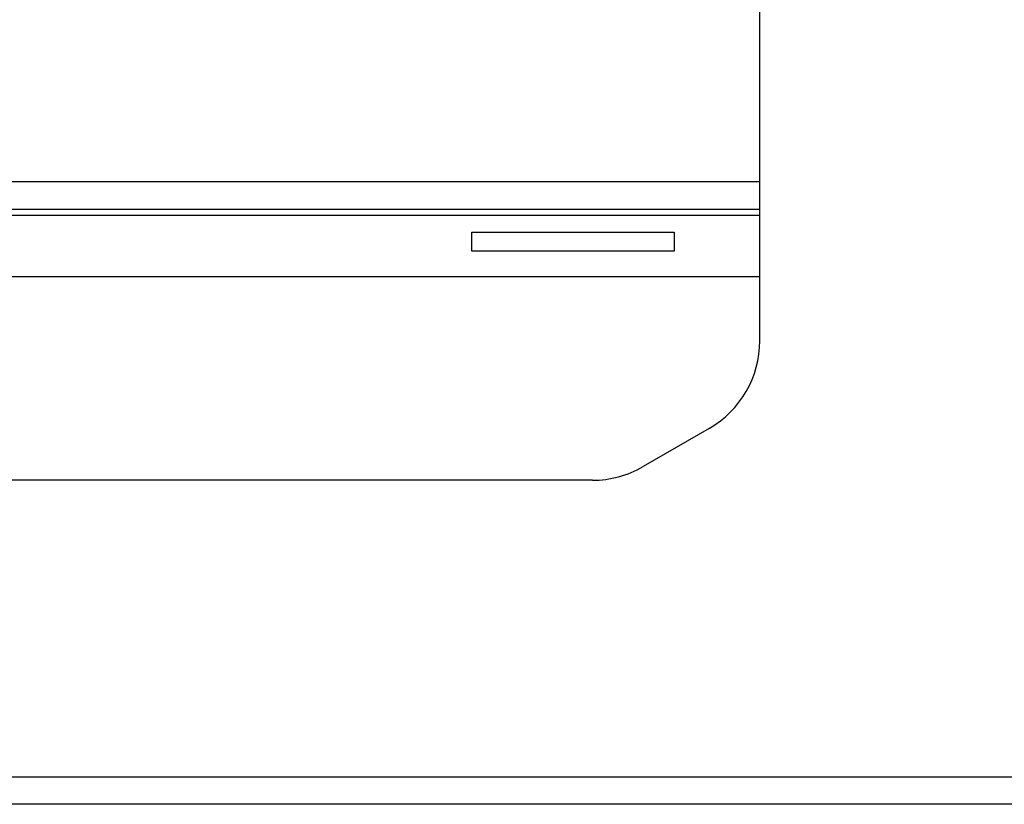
# Model space of a CAD drawing. Header units: millimetres. Extents: x 3619 to 4737, y 1503 to 2366.
# Tile 60 of 256: x 3990 to 4031, y 1801 to 1834. Entities that reach past the tile are written whole.
import ezdxf

# ---------------------------------------------------------------- set-up
doc = ezdxf.new("R2010")
doc.units = ezdxf.units.MM
doc.header["$PDSIZE"] = -1
doc.styles.add('SLDTEXTSTYLE0', font='arial.ttf', dxfattribs={"width": 0.948})
doc.dimstyles.new('SLDDIMSTYLE1', dxfattribs={"dimtxt": 5.650301, "dimasz": 4.572, "dimexe": 0, "dimexo": 0.0625, "dimgap": 1.412575, "dimtad": 0, "dimtih": 1, "dimtoh": 1, "dimdec": 1, "dimlfac": 3, "dimrnd": 1e-09, "dimzin": 12, "dimdsep": 46, "dimtxsty": 'SLDTEXTSTYLE0', "dimsah": 1, "dimcen": 0.09, "dimadec": 0, "dimazin": 3, "dimtfac": 1, "dimtofl": 0, "dimtmove": 0, "dimatfit": 3, "dimfxl": 1, "dimfrac": 2, "dimtolj": 1, "dimtzin": 12, "dimarcsym": 0})

# ---------------------------------------------------------------- blocks, each defined once
blk = doc.blocks.new('*D35')
at = {"color": 0, "linetype": 'Continuous', "lineweight": -2}
for p, q in [((3957.528, 1803.611), (3957.528, 1760.113)), ((4116.278, 1803.611), (4116.278, 1760.113)), ((3962.1, 1760.113), (4024.009, 1760.113)), ((4111.706, 1760.113), (4049.797, 1760.113))]:
    blk.add_line(p, q, dxfattribs=at)
at = {"color": 0}
for points in [[(3962.1, 1760.875), (3962.1, 1759.351), (3957.528, 1760.113)], [(4111.706, 1759.351), (4111.706, 1760.875), (4116.278, 1760.113)]]:
    blk.add_solid(points, dxfattribs=at)
at = {"layer": 'Defpoints', "color": 0}
for p in [(3957.528, 1803.674), (4116.278, 1803.674), (4116.278, 1760.113)]:
    blk.add_point(p, dxfattribs=at)
at = {"color": 0, "lineweight": 0, "insert": (4036.903, 1768.534), "char_height": 5.6503, "attachment_point": 2, "style": 'SLDTEXTSTYLE0'}
blk.add_mtext('\\A1;476.3\\P(18.75)', dxfattribs=at)

msp = doc.modelspace()

# ---------------------------------------------------------------- linework, layer by layer
at = {"color": 7, "linetype": 'Continuous', "lineweight": 30}
for p, q in [((4020.7104, 1820.4179), (4020.7104, 1835.751)), ((3963.4935, 1825.92), (4020.7104, 1825.92)), ((4008.6632, 1824.9535), (4017.1299, 1824.9535)), ((4008.6632, 1824.1597), (4008.6632, 1824.9535)), ((4017.1299, 1824.9535), (4017.1299, 1824.1597)), ((4017.1299, 1824.1597), (4008.6632, 1824.1597)), ((3982.3087, 1823.1014), (4020.7104, 1823.1014)), ((4018.5938, 1816.7517), (4015.8269, 1815.1543)), ((4013.7102, 1814.5871), (3986.1561, 1814.5871)), ((3957.7396, 1802.18), (4116.0662, 1802.18)), ((4116.0662, 1801.0397), (3957.7396, 1801.0397))]:
    msp.add_line(p, q, dxfattribs=at)
at = {"color": 8, "linetype": 'Continuous', "lineweight": 30}
for p, q in [((4020.7104, 1827.0596), (3963.4935, 1827.0596)), ((3982.3132, 1825.666), (4020.7104, 1825.666))]:
    msp.add_line(p, q, dxfattribs=at)
at = {"color": 7, "linetype": 'Continuous', "lineweight": 30}
for centre, start, end in [((4016.4771, 1820.4179), 299.99996, 0.00002), ((4013.7102, 1818.8204), 270.00001, 300.00017)]:
    msp.add_arc(centre, 4.2333, start, end, dxfattribs=at)

# ---------------------------------------------------------------- dimensions: what is measured, and where the dimension line sits
at = {"color": 7, "linetype": 'Continuous', "lineweight": 0}
dim = msp.add_linear_dim(base=(4116.2779184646, 1760.1129326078), p1=(3957.5279184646, 1803.6735629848), p2=(4116.2779184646, 1803.6735629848), text='<>\\P(18.75)', dimstyle='SLDDIMSTYLE1', dxfattribs=at)
dim.commit()
dim.dimension.update_dxf_attribs({"geometry": '*D35', "text_midpoint": (4036.9029184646, 1760.1129326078), "dimtype": 160})

doc.saveas('drawing.dxf')
